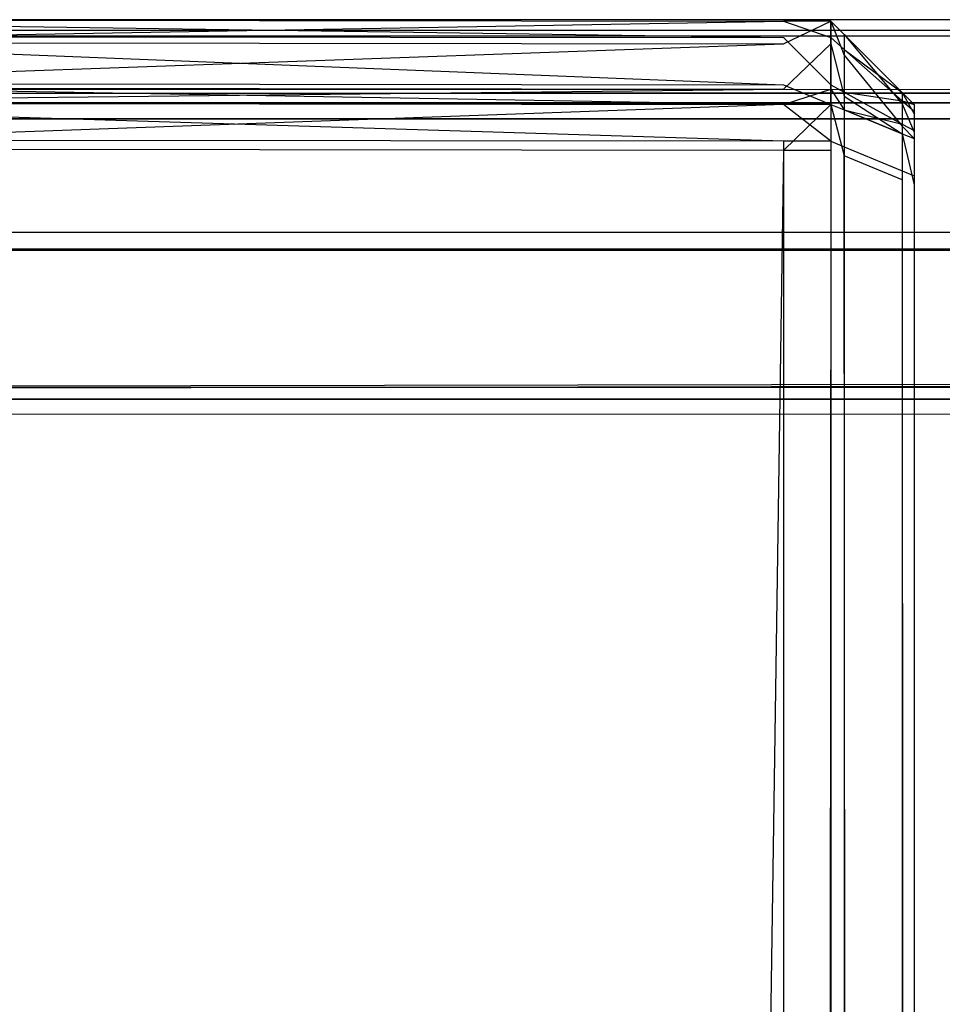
# Model space of a CAD drawing. Extents: x 0 to 1.6, y -0.5 to 0.
# Tile 42 of 182: x 0.00553 to 0.01107, y -0.00591 to 0. Entities that reach past the tile are written whole.
import ezdxf

# ---------------------------------------------------------------- set-up
doc = ezdxf.new("R2010")
doc.units = 0
for name, color, linetype in [('L32_KORPUS3_4', 7, 'CONTINUOUS'), ('L34_KORPUS3_2', 7, 'CONTINUOUS'), ('L45_ABDECKPL_0___REPLACEMTFOREM', 7, 'CONTINUOUS')]:
    doc.layers.add(name, color=color, linetype=linetype)

msp = doc.modelspace()

# ---------------------------------------------------------------- linework, layer by layer
at = {"layer": 'L32_KORPUS3_4', "color": 8, "invisible_edges": 14}
for points in [[(0.002746, -0.000001, 0.007638), (0.010115, -0.000009, 0.007638), (0.002746, -0.000001, 0.007387), (0.002746, -0.000001, 0.007638)], [(0.010115, -0.000009, 0.007638), (0.010115, -0.000009, 0.007387), (0.002746, -0.000001, 0.007387), (0.010115, -0.000009, 0.007638)], [(0.002746, -0.000001, 0.589619), (0.010115, -0.000009, 0.589619), (0.002746, -0.000001, 0.007638), (0.002746, -0.000001, 0.589619)], [(0.010115, -0.000009, 0.589619), (0.010115, -0.000009, 0.007638), (0.002746, -0.000001, 0.007638), (0.010115, -0.000009, 0.589619)], [(0.002746, -0.000001, 0.58989), (0.010115, -0.000009, 0.58989), (0.002746, -0.000001, 0.589619), (0.002746, -0.000001, 0.58989)], [(0.010115, -0.000009, 0.58989), (0.010115, -0.000009, 0.589619), (0.002746, -0.000001, 0.589619), (0.010115, -0.000009, 0.58989)], [(0.002746, -0.000137, 0.590027), (0.010115, -0.000009, 0.58989), (0.002746, -0.000001, 0.58989), (0.002746, -0.000137, 0.590027)], [(0.002746, -0.000001, 0.007387), (0.010115, -0.000108, 0.007288), (0.002746, -0.0001, 0.007288), (0.002746, -0.000001, 0.007387)], [(0.002746, -0.000001, 0.007387), (0.010115, -0.000009, 0.007387), (0.010115, -0.000108, 0.007288), (0.002746, -0.000001, 0.007387)], [(0.002746, -0.000137, 0.590027), (0.010115, -0.000146, 0.590027), (0.010115, -0.000009, 0.58989), (0.002746, -0.000137, 0.590027)], [(0.010399, -0.000146, 0.590027), (0.010399, -0.000009, 0.58989), (0.010115, -0.000146, 0.590027), (0.010399, -0.000146, 0.590027)], [(0.010115, -0.000146, 0.590027), (0.010399, -0.000009, 0.58989), (0.010115, -0.000009, 0.58989), (0.010115, -0.000146, 0.590027)], [(0.010399, -0.000009, 0.58989), (0.010115, -0.000009, 0.589619), (0.010115, -0.000009, 0.58989), (0.010399, -0.000009, 0.58989)], [(0.010399, -0.000009, 0.58989), (0.010399, -0.000009, 0.589619), (0.010115, -0.000009, 0.589619), (0.010399, -0.000009, 0.58989)], [(0.010399, -0.000009, 0.589619), (0.010115, -0.000009, 0.007638), (0.010115, -0.000009, 0.589619), (0.010399, -0.000009, 0.589619)], [(0.010399, -0.000009, 0.589619), (0.010399, -0.000009, 0.007638), (0.010115, -0.000009, 0.007638), (0.010399, -0.000009, 0.589619)], [(0.010399, -0.000009, 0.007638), (0.010115, -0.000009, 0.007387), (0.010115, -0.000009, 0.007638), (0.010399, -0.000009, 0.007638)], [(0.010399, -0.000009, 0.007638), (0.010399, -0.000009, 0.007387), (0.010115, -0.000009, 0.007387), (0.010399, -0.000009, 0.007638)], [(0.010115, -0.000009, 0.007387), (0.010399, -0.000108, 0.007288), (0.010115, -0.000108, 0.007288), (0.010115, -0.000009, 0.007387)], [(0.010399, -0.000009, 0.007387), (0.010399, -0.000108, 0.007288), (0.010115, -0.000009, 0.007387), (0.010399, -0.000009, 0.007387)], [(0.010399, -0.000009, 0.58989), (0.010479, -0.000213, 0.589981), (0.010479, -0.000089, 0.589857), (0.010399, -0.000009, 0.58989)], [(0.010399, -0.000009, 0.58989), (0.010399, -0.000146, 0.590027), (0.010479, -0.000213, 0.589981), (0.010399, -0.000009, 0.58989)], [(0.010479, -0.000089, 0.007671), (0.010479, -0.000089, 0.007421), (0.010399, -0.000009, 0.007387), (0.010479, -0.000089, 0.007671)], [(0.010479, -0.000089, 0.007671), (0.010399, -0.000009, 0.007387), (0.010399, -0.000009, 0.007638), (0.010479, -0.000089, 0.007671)], [(0.010479, -0.000089, 0.589857), (0.010479, -0.000089, 0.589586), (0.010399, -0.000009, 0.589619), (0.010479, -0.000089, 0.589857)], [(0.010399, -0.000009, 0.58989), (0.010479, -0.000089, 0.589857), (0.010399, -0.000009, 0.589619), (0.010399, -0.000009, 0.58989)], [(0.010479, -0.000089, 0.589586), (0.010479, -0.000089, 0.007671), (0.010399, -0.000009, 0.007638), (0.010479, -0.000089, 0.589586)], [(0.010399, -0.000009, 0.589619), (0.010479, -0.000089, 0.589586), (0.010399, -0.000009, 0.007638), (0.010399, -0.000009, 0.589619)], [(0.010399, -0.000009, 0.007387), (0.010479, -0.000089, 0.007421), (0.010399, -0.000108, 0.007288), (0.010399, -0.000009, 0.007387)], [(0.002746, -0.0001, 0.007288), (0.010115, -0.000391, 0.007005), (0.002746, -0.000383, 0.007005), (0.002746, -0.0001, 0.007288)], [(0.002746, -0.0001, 0.007288), (0.010115, -0.000108, 0.007288), (0.010115, -0.000391, 0.007005), (0.002746, -0.0001, 0.007288)], [(0.010115, -0.000108, 0.007288), (0.010399, -0.000391, 0.007005), (0.010115, -0.000391, 0.007005), (0.010115, -0.000108, 0.007288)], [(0.010399, -0.000108, 0.007288), (0.010399, -0.000391, 0.007005), (0.010115, -0.000108, 0.007288), (0.010399, -0.000108, 0.007288)], [(0.010479, -0.000089, 0.007421), (0.010479, -0.000179, 0.007331), (0.010399, -0.000108, 0.007288), (0.010479, -0.000089, 0.007421)], [(0.010399, -0.000108, 0.007288), (0.010479, -0.000179, 0.007331), (0.010399, -0.000391, 0.007005), (0.010399, -0.000108, 0.007288)], [(0.010828, -0.000437, 0.589441), (0.010828, -0.000437, 0.007815), (0.010479, -0.000089, 0.007671), (0.010828, -0.000437, 0.589441)], [(0.010479, -0.000089, 0.589586), (0.010828, -0.000437, 0.589441), (0.010479, -0.000089, 0.007671), (0.010479, -0.000089, 0.589586)], [(0.010828, -0.000437, 0.589712), (0.010828, -0.000437, 0.589441), (0.010479, -0.000089, 0.589586), (0.010828, -0.000437, 0.589712)], [(0.010479, -0.000089, 0.589857), (0.010828, -0.000437, 0.589712), (0.010479, -0.000089, 0.589586), (0.010479, -0.000089, 0.589857)], [(0.010828, -0.000437, 0.007815), (0.010828, -0.000437, 0.007565), (0.010479, -0.000089, 0.007421), (0.010828, -0.000437, 0.007815)], [(0.010828, -0.000437, 0.007815), (0.010479, -0.000089, 0.007421), (0.010479, -0.000089, 0.007671), (0.010828, -0.000437, 0.007815)], [(0.010479, -0.000089, 0.589857), (0.010828, -0.000505, 0.589781), (0.010828, -0.000437, 0.589712), (0.010479, -0.000089, 0.589857)], [(0.010479, -0.000089, 0.589857), (0.010479, -0.000213, 0.589981), (0.010828, -0.000505, 0.589781), (0.010479, -0.000089, 0.589857)], [(0.010479, -0.000089, 0.007421), (0.010828, -0.000437, 0.007565), (0.010479, -0.000179, 0.007331), (0.010479, -0.000089, 0.007421)], [(0.002746, -0.000408, 0.590298), (0.010115, -0.000146, 0.590027), (0.002746, -0.000137, 0.590027), (0.002746, -0.000408, 0.590298)], [(0.002746, -0.000408, 0.590298), (0.010115, -0.000417, 0.590298), (0.010115, -0.000146, 0.590027), (0.002746, -0.000408, 0.590298)], [(0.010399, -0.000417, 0.590298), (0.010399, -0.000146, 0.590027), (0.010115, -0.000417, 0.590298), (0.010399, -0.000417, 0.590298)], [(0.010115, -0.000417, 0.590298), (0.010399, -0.000146, 0.590027), (0.010115, -0.000146, 0.590027), (0.010115, -0.000417, 0.590298)], [(0.010399, -0.000146, 0.590027), (0.010479, -0.000459, 0.590227), (0.010479, -0.000213, 0.589981), (0.010399, -0.000146, 0.590027)], [(0.010399, -0.000146, 0.590027), (0.010399, -0.000417, 0.590298), (0.010479, -0.000459, 0.590227), (0.010399, -0.000146, 0.590027)], [(0.010479, -0.000179, 0.007331), (0.010479, -0.000435, 0.007074), (0.010399, -0.000391, 0.007005), (0.010479, -0.000179, 0.007331)], [(0.010479, -0.000179, 0.007331), (0.010828, -0.000437, 0.007565), (0.010828, -0.000487, 0.007516), (0.010479, -0.000179, 0.007331)], [(0.010479, -0.000179, 0.007331), (0.010828, -0.000487, 0.007516), (0.010479, -0.000435, 0.007074), (0.010479, -0.000179, 0.007331)], [(0.010479, -0.000213, 0.589981), (0.010828, -0.00064, 0.589916), (0.010828, -0.000505, 0.589781), (0.010479, -0.000213, 0.589981)], [(0.010479, -0.000213, 0.589981), (0.010479, -0.000459, 0.590227), (0.010828, -0.00064, 0.589916), (0.010479, -0.000213, 0.589981)], [(0.002746, -0.000383, 0.007005), (0.010115, -0.000509, 0.006887), (0.002746, -0.0005, 0.006887), (0.002746, -0.000383, 0.007005)], [(0.002746, -0.000383, 0.007005), (0.010115, -0.000391, 0.007005), (0.010115, -0.000509, 0.006887), (0.002746, -0.000383, 0.007005)], [(0.002746, -0.0005, 0.59039), (0.010115, -0.000417, 0.590298), (0.002746, -0.000408, 0.590298), (0.002746, -0.0005, 0.59039)], [(0.010115, -0.000391, 0.007005), (0.010399, -0.000509, 0.006887), (0.010115, -0.000509, 0.006887), (0.010115, -0.000391, 0.007005)], [(0.010399, -0.000391, 0.007005), (0.010399, -0.000509, 0.006887), (0.010115, -0.000391, 0.007005), (0.010399, -0.000391, 0.007005)], [(0.010399, -0.000391, 0.007005), (0.010479, -0.000435, 0.007074), (0.010399, -0.000509, 0.006887), (0.010399, -0.000391, 0.007005)], [(0.002746, -0.0005, 0.59039), (0.010115, -0.000509, 0.59039), (0.010115, -0.000417, 0.590298), (0.002746, -0.0005, 0.59039)], [(0.010399, -0.000509, 0.59039), (0.010399, -0.000417, 0.590298), (0.010115, -0.000509, 0.59039), (0.010399, -0.000509, 0.59039)], [(0.010115, -0.000509, 0.59039), (0.010399, -0.000417, 0.590298), (0.010115, -0.000417, 0.590298), (0.010115, -0.000509, 0.59039)], [(0.010399, -0.000417, 0.590298), (0.010479, -0.000542, 0.59031), (0.010479, -0.000459, 0.590227), (0.010399, -0.000417, 0.590298)], [(0.010399, -0.000417, 0.590298), (0.010399, -0.000509, 0.59039), (0.010479, -0.000542, 0.59031), (0.010399, -0.000417, 0.590298)], [(0.010479, -0.000435, 0.007074), (0.010479, -0.000542, 0.006967), (0.010399, -0.000509, 0.006887), (0.010479, -0.000435, 0.007074)], [(0.010479, -0.000435, 0.007074), (0.010828, -0.000628, 0.007375), (0.010479, -0.000542, 0.006967), (0.010479, -0.000435, 0.007074)], [(0.010479, -0.000435, 0.007074), (0.010828, -0.000487, 0.007516), (0.010828, -0.000628, 0.007375), (0.010479, -0.000435, 0.007074)], [(0.010479, -0.000459, 0.590227), (0.010828, -0.000686, 0.589961), (0.010828, -0.00064, 0.589916), (0.010479, -0.000459, 0.590227)], [(0.010479, -0.000459, 0.590227), (0.010479, -0.000542, 0.59031), (0.010828, -0.000686, 0.589961), (0.010479, -0.000459, 0.590227)], [(0.010828, -0.000437, 0.589712), (0.010899, -0.000565, 0.58974), (0.010899, -0.000509, 0.589683), (0.010828, -0.000437, 0.589712)], [(0.010828, -0.000437, 0.589712), (0.010828, -0.000505, 0.589781), (0.010899, -0.000565, 0.58974), (0.010828, -0.000437, 0.589712)], [(0.010828, -0.000437, 0.007565), (0.010899, -0.000509, 0.007845), (0.010899, -0.000509, 0.007595), (0.010828, -0.000437, 0.007565)], [(0.010828, -0.000437, 0.007565), (0.010828, -0.000437, 0.007815), (0.010899, -0.000509, 0.007845), (0.010828, -0.000437, 0.007565)], [(0.010828, -0.000437, 0.589441), (0.010899, -0.000509, 0.589683), (0.010899, -0.000509, 0.589412), (0.010828, -0.000437, 0.589441)], [(0.010828, -0.000437, 0.589441), (0.010828, -0.000437, 0.589712), (0.010899, -0.000509, 0.589683), (0.010828, -0.000437, 0.589441)], [(0.010828, -0.000437, 0.007815), (0.010899, -0.000509, 0.589412), (0.010899, -0.000509, 0.007845), (0.010828, -0.000437, 0.007815)], [(0.010828, -0.000437, 0.007815), (0.010828, -0.000437, 0.589441), (0.010899, -0.000509, 0.589412), (0.010828, -0.000437, 0.007815)], [(0.010828, -0.000437, 0.007565), (0.010899, -0.000509, 0.007595), (0.010828, -0.000487, 0.007516), (0.010828, -0.000437, 0.007565)], [(0.010115, -0.000731, 0.006887), (0.002746, -0.0005, 0.006887), (0.010115, -0.000509, 0.006887), (0.010115, -0.000731, 0.006887)], [(0.010115, -0.000731, 0.006887), (0.002746, -0.000723, 0.006887), (0.002746, -0.0005, 0.006887), (0.010115, -0.000731, 0.006887)], [(0.010115, -0.000509, 0.59039), (0.002746, -0.0005, 0.59039), (0.002746, -0.000777, 0.59039), (0.010115, -0.000509, 0.59039)], [(0.010115, -0.000509, 0.59039), (0.002746, -0.000777, 0.59039), (0.010115, -0.000786, 0.59039), (0.010115, -0.000509, 0.59039)], [(0.010399, -0.000731, 0.006887), (0.010115, -0.000509, 0.006887), (0.010399, -0.000509, 0.006887), (0.010399, -0.000731, 0.006887)], [(0.010399, -0.000731, 0.006887), (0.010115, -0.000731, 0.006887), (0.010115, -0.000509, 0.006887), (0.010399, -0.000731, 0.006887)], [(0.010399, -0.000509, 0.59039), (0.010115, -0.000509, 0.59039), (0.010115, -0.000786, 0.59039), (0.010399, -0.000509, 0.59039)], [(0.010399, -0.000509, 0.59039), (0.010115, -0.000786, 0.59039), (0.010399, -0.000786, 0.59039), (0.010399, -0.000509, 0.59039)], [(0.010399, -0.000509, 0.59039), (0.010479, -0.000819, 0.59031), (0.010479, -0.000542, 0.59031), (0.010399, -0.000509, 0.59039)], [(0.010399, -0.000509, 0.59039), (0.010399, -0.000786, 0.59039), (0.010479, -0.000819, 0.59031), (0.010399, -0.000509, 0.59039)], [(0.010399, -0.000509, 0.006887), (0.010479, -0.000542, 0.006967), (0.010399, -0.000731, 0.006887), (0.010399, -0.000509, 0.006887)], [(0.010828, -0.000487, 0.007516), (0.010899, -0.000509, 0.007595), (0.010899, -0.00055, 0.007553), (0.010828, -0.000487, 0.007516)], [(0.010828, -0.000487, 0.007516), (0.010899, -0.00055, 0.007553), (0.010828, -0.000628, 0.007375), (0.010828, -0.000487, 0.007516)], [(0.010828, -0.000505, 0.589781), (0.010899, -0.000677, 0.589852), (0.010899, -0.000565, 0.58974), (0.010828, -0.000505, 0.589781)], [(0.010828, -0.000505, 0.589781), (0.010828, -0.00064, 0.589916), (0.010899, -0.000677, 0.589852), (0.010828, -0.000505, 0.589781)], [(0.010899, -0.000509, 0.589412), (0.010899, -0.000727, 0.589592), (0.010899, -0.000727, 0.589412), (0.010899, -0.000509, 0.589412)], [(0.010899, -0.000509, 0.589412), (0.010899, -0.000509, 0.589683), (0.010899, -0.000727, 0.589592), (0.010899, -0.000509, 0.589412)], [(0.010899, -0.000509, 0.589683), (0.010899, -0.000749, 0.589614), (0.010899, -0.000727, 0.589592), (0.010899, -0.000509, 0.589683)], [(0.010899, -0.000509, 0.589683), (0.010899, -0.000565, 0.58974), (0.010899, -0.000749, 0.589614), (0.010899, -0.000509, 0.589683)], [(0.010899, -0.000509, 0.007595), (0.010899, -0.000727, 0.007845), (0.010899, -0.000727, 0.007685), (0.010899, -0.000509, 0.007595)], [(0.010899, -0.000509, 0.007595), (0.010899, -0.000509, 0.007845), (0.010899, -0.000727, 0.007845), (0.010899, -0.000509, 0.007595)], [(0.010899, -0.000509, 0.007845), (0.010899, -0.000727, 0.589412), (0.010899, -0.000727, 0.007845), (0.010899, -0.000509, 0.007845)], [(0.010899, -0.000509, 0.007845), (0.010899, -0.000509, 0.589412), (0.010899, -0.000727, 0.589412), (0.010899, -0.000509, 0.007845)], [(0.010899, -0.000509, 0.007595), (0.010899, -0.000727, 0.007685), (0.010899, -0.00055, 0.007553), (0.010899, -0.000509, 0.007595)], [(0.010479, -0.000542, 0.006967), (0.010479, -0.000764, 0.006967), (0.010399, -0.000731, 0.006887), (0.010479, -0.000542, 0.006967)], [(0.010479, -0.000542, 0.006967), (0.010828, -0.000686, 0.007316), (0.010479, -0.000764, 0.006967), (0.010479, -0.000542, 0.006967)], [(0.010828, -0.000686, 0.589961), (0.010479, -0.000542, 0.59031), (0.010828, -0.000963, 0.589961), (0.010828, -0.000686, 0.589961)], [(0.010479, -0.000542, 0.59031), (0.010479, -0.000819, 0.59031), (0.010828, -0.000963, 0.589961), (0.010479, -0.000542, 0.59031)], [(0.010479, -0.000542, 0.006967), (0.010828, -0.000628, 0.007375), (0.010828, -0.000686, 0.007316), (0.010479, -0.000542, 0.006967)], [(0.010899, -0.00055, 0.007553), (0.010899, -0.000667, 0.007436), (0.010828, -0.000628, 0.007375), (0.010899, -0.00055, 0.007553)], [(0.010899, -0.00055, 0.007553), (0.010899, -0.000727, 0.007685), (0.010899, -0.000743, 0.00767), (0.010899, -0.00055, 0.007553)], [(0.010899, -0.00055, 0.007553), (0.010899, -0.000743, 0.00767), (0.010899, -0.000667, 0.007436), (0.010899, -0.00055, 0.007553)], [(0.010899, -0.000565, 0.58974), (0.010899, -0.000791, 0.589657), (0.010899, -0.000749, 0.589614), (0.010899, -0.000565, 0.58974)], [(0.010899, -0.000565, 0.58974), (0.010899, -0.000677, 0.589852), (0.010899, -0.000791, 0.589657), (0.010899, -0.000565, 0.58974)], [(0.010828, -0.000628, 0.007375), (0.010899, -0.000667, 0.007436), (0.010828, -0.000686, 0.007316), (0.010828, -0.000628, 0.007375)], [(0.010828, -0.00064, 0.589916), (0.010899, -0.000715, 0.58989), (0.010899, -0.000677, 0.589852), (0.010828, -0.00064, 0.589916)], [(0.010828, -0.00064, 0.589916), (0.010828, -0.000686, 0.589961), (0.010899, -0.000715, 0.58989), (0.010828, -0.00064, 0.589916)], [(0.010828, -0.000686, 0.007316), (0.010828, -0.000908, 0.007316), (0.010479, -0.000764, 0.006967), (0.010828, -0.000686, 0.007316)], [(0.010899, -0.000667, 0.007436), (0.010899, -0.000715, 0.007387), (0.010828, -0.000686, 0.007316), (0.010899, -0.000667, 0.007436)], [(0.010828, -0.000686, 0.589961), (0.010899, -0.000992, 0.58989), (0.010899, -0.000715, 0.58989), (0.010828, -0.000686, 0.589961)], [(0.010828, -0.000686, 0.589961), (0.010828, -0.000963, 0.589961), (0.010899, -0.000992, 0.58989), (0.010828, -0.000686, 0.589961)], [(0.010828, -0.000686, 0.007316), (0.010899, -0.000715, 0.007387), (0.010828, -0.000908, 0.007316), (0.010828, -0.000686, 0.007316)], [(0.010899, -0.000667, 0.007436), (0.010899, -0.000787, 0.007625), (0.010899, -0.000715, 0.007387), (0.010899, -0.000667, 0.007436)], [(0.010899, -0.000667, 0.007436), (0.010899, -0.000743, 0.00767), (0.010899, -0.000787, 0.007625), (0.010899, -0.000667, 0.007436)], [(0.010899, -0.000677, 0.589852), (0.010899, -0.000806, 0.589671), (0.010899, -0.000791, 0.589657), (0.010899, -0.000677, 0.589852)], [(0.010899, -0.000677, 0.589852), (0.010899, -0.000715, 0.58989), (0.010899, -0.000806, 0.589671), (0.010899, -0.000677, 0.589852)], [(0.010115, -0.000731, 0.006887), (0.010115, -0.497362, 0.006887), (0.002746, -0.000723, 0.006887), (0.010115, -0.000731, 0.006887)], [(0.010115, -0.497362, 0.006887), (0.002746, -0.497362, 0.006887), (0.002746, -0.000723, 0.006887), (0.010115, -0.497362, 0.006887)], [(0.010399, -0.000731, 0.006887), (0.010399, -0.497362, 0.006887), (0.010115, -0.000731, 0.006887), (0.010399, -0.000731, 0.006887)], [(0.010399, -0.497362, 0.006887), (0.010115, -0.497362, 0.006887), (0.010115, -0.000731, 0.006887), (0.010399, -0.497362, 0.006887)], [(0.010399, -0.000731, 0.006887), (0.010479, -0.000764, 0.006967), (0.010399, -0.497362, 0.006887), (0.010399, -0.000731, 0.006887)], [(0.010479, -0.000764, 0.006967), (0.010479, -0.497329, 0.006967), (0.010399, -0.497362, 0.006887), (0.010479, -0.000764, 0.006967)], [(0.010479, -0.000764, 0.006967), (0.010828, -0.000908, 0.007316), (0.010479, -0.497329, 0.006967), (0.010479, -0.000764, 0.006967)], [(0.010899, -0.000715, 0.007387), (0.010899, -0.000938, 0.007387), (0.010828, -0.000908, 0.007316), (0.010899, -0.000715, 0.007387)], [(0.010899, -0.000715, 0.007387), (0.010899, -0.000787, 0.007625), (0.010899, -0.000806, 0.007606), (0.010899, -0.000715, 0.007387)], [(0.010899, -0.000715, 0.58989), (0.010899, -0.000992, 0.589671), (0.010899, -0.000806, 0.589671), (0.010899, -0.000715, 0.58989)], [(0.010899, -0.000715, 0.58989), (0.010899, -0.000992, 0.58989), (0.010899, -0.000992, 0.589671), (0.010899, -0.000715, 0.58989)], [(0.010899, -0.000715, 0.007387), (0.010899, -0.000806, 0.007606), (0.010899, -0.000938, 0.007387), (0.010899, -0.000715, 0.007387)], [(0.010899, -0.000727, 0.007685), (0.010899, -0.000727, 0.007845), (0.010899, -0.000743, 0.00767), (0.010899, -0.000727, 0.007685)], [(0.010899, -0.000727, 0.589412), (0.010899, -0.000727, 0.589592), (0.010899, -0.000749, 0.589614), (0.010899, -0.000727, 0.589412)], [(0.010899, -0.000727, 0.007845), (0.010899, -0.000787, 0.007625), (0.010899, -0.000743, 0.00767), (0.010899, -0.000727, 0.007845)], [(0.010899, -0.000727, 0.007845), (0.010899, -0.000727, 0.589412), (0.010899, -0.000749, 0.589614), (0.010899, -0.000727, 0.007845)], [(0.010899, -0.000727, 0.007845), (0.010899, -0.000749, 0.589614), (0.010899, -0.000787, 0.007625), (0.010899, -0.000727, 0.007845)], [(0.010899, -0.000749, 0.589614), (0.010899, -0.000791, 0.589657), (0.010899, -0.000992, 0.589671), (0.010899, -0.000749, 0.589614)], [(0.010899, -0.000749, 0.589614), (0.010899, -0.000992, 0.589671), (0.010899, -0.497227, 0.589648), (0.010899, -0.000749, 0.589614)], [(0.010899, -0.000749, 0.589614), (0.010899, -0.497227, 0.589648), (0.010899, -0.000787, 0.007625), (0.010899, -0.000749, 0.589614)], [(0.010115, -0.000786, 0.59039), (0.002746, -0.000777, 0.59039), (0.002746, -0.497314, 0.59039), (0.010115, -0.000786, 0.59039)], [(0.010115, -0.000786, 0.59039), (0.002746, -0.497314, 0.59039), (0.010115, -0.497314, 0.59039), (0.010115, -0.000786, 0.59039)], [(0.010399, -0.000786, 0.59039), (0.010115, -0.000786, 0.59039), (0.010115, -0.497314, 0.59039), (0.010399, -0.000786, 0.59039)], [(0.010399, -0.000786, 0.59039), (0.010115, -0.497314, 0.59039), (0.010399, -0.497314, 0.59039), (0.010399, -0.000786, 0.59039)], [(0.010399, -0.000786, 0.59039), (0.010479, -0.497281, 0.59031), (0.010479, -0.000819, 0.59031), (0.010399, -0.000786, 0.59039)], [(0.010399, -0.000786, 0.59039), (0.010399, -0.497314, 0.59039), (0.010479, -0.497281, 0.59031), (0.010399, -0.000786, 0.59039)], [(0.010828, -0.000963, 0.589961), (0.010479, -0.000819, 0.59031), (0.010828, -0.497137, 0.589961), (0.010828, -0.000963, 0.589961)], [(0.010828, -0.497137, 0.589961), (0.010479, -0.000819, 0.59031), (0.010479, -0.497281, 0.59031), (0.010828, -0.497137, 0.589961)], [(0.010899, -0.000787, 0.007625), (0.010899, -0.000938, 0.007606), (0.010899, -0.000806, 0.007606), (0.010899, -0.000787, 0.007625)], [(0.010899, -0.000787, 0.007625), (0.010899, -0.497155, 0.007606), (0.010899, -0.000938, 0.007606), (0.010899, -0.000787, 0.007625)], [(0.010899, -0.000787, 0.007625), (0.010899, -0.497267, 0.007669), (0.010899, -0.497155, 0.007606), (0.010899, -0.000787, 0.007625)], [(0.010899, -0.000787, 0.007625), (0.010899, -0.497227, 0.589648), (0.010899, -0.497267, 0.007669), (0.010899, -0.000787, 0.007625)], [(0.010899, -0.000791, 0.589657), (0.010899, -0.000806, 0.589671), (0.010899, -0.000992, 0.589671), (0.010899, -0.000791, 0.589657)], [(0.010899, -0.000806, 0.007606), (0.010899, -0.000938, 0.007606), (0.010899, -0.000938, 0.007387), (0.010899, -0.000806, 0.007606)], [(0.010828, -0.000908, 0.007316), (0.010828, -0.497184, 0.007316), (0.010479, -0.497329, 0.006967), (0.010828, -0.000908, 0.007316)], [(0.010828, -0.000908, 0.007316), (0.010899, -0.000938, 0.007387), (0.010828, -0.497184, 0.007316), (0.010828, -0.000908, 0.007316)], [(0.010899, -0.000938, 0.007387), (0.010899, -0.497155, 0.007387), (0.010828, -0.497184, 0.007316), (0.010899, -0.000938, 0.007387)], [(0.010899, -0.000938, 0.007606), (0.010899, -0.497155, 0.007606), (0.010899, -0.497155, 0.007387), (0.010899, -0.000938, 0.007606)], [(0.010899, -0.000938, 0.007387), (0.010899, -0.000938, 0.007606), (0.010899, -0.497155, 0.007387), (0.010899, -0.000938, 0.007387)], [(0.010828, -0.000963, 0.589961), (0.010899, -0.497107, 0.58989), (0.010899, -0.000992, 0.58989), (0.010828, -0.000963, 0.589961)], [(0.010828, -0.000963, 0.589961), (0.010828, -0.497137, 0.589961), (0.010899, -0.497107, 0.58989), (0.010828, -0.000963, 0.589961)], [(0.010899, -0.000992, 0.589671), (0.010899, -0.497107, 0.589671), (0.010899, -0.497227, 0.589648), (0.010899, -0.000992, 0.589671)], [(0.010899, -0.000992, 0.589671), (0.010899, -0.000992, 0.58989), (0.010899, -0.497107, 0.589671), (0.010899, -0.000992, 0.589671)], [(0.010899, -0.000992, 0.58989), (0.010899, -0.497107, 0.58989), (0.010899, -0.497107, 0.589671), (0.010899, -0.000992, 0.58989)]]:
    msp.add_3dface(points, dxfattribs=at)
at = {"layer": 'L34_KORPUS3_2', "color": 8}
for points, invisible_edges in [([(0.002746, -0.0001, 0.007289), (0.9, -0.000001, 0.00719), (0.002705, -0.000001, 0.00719), (0.002746, -0.0001, 0.007289)], 13), ([(0.002705, -0.000001, 0.007018), (0.9, -0.000001, 0.000565), (0.002705, -0.000001, 0.000565), (0.002705, -0.000001, 0.007018)], 13), ([(0.9, -0.000001, 0.000565), (0.002705, -0.000001, 0.007018), (0.9, -0.000001, 0.007018), (0.9, -0.000001, 0.000565)], 14), ([(0.002705, -0.000001, 0.00719), (0.9, -0.000001, 0.007018), (0.002705, -0.000001, 0.007018), (0.002705, -0.000001, 0.00719)], 13), ([(0.9, -0.000001, 0.007018), (0.002705, -0.000001, 0.00719), (0.9, -0.000001, 0.00719), (0.9, -0.000001, 0.007018)], 14), ([(0.9, -0.000001, 0.0005), (0.002732, -0.000065, 0.000436), (0.002705, -0.000001, 0.0005), (0.9, -0.000001, 0.0005)], 13), ([(0.002705, -0.000001, 0.000565), (0.9, -0.000001, 0.0005), (0.002705, -0.000001, 0.0005), (0.002705, -0.000001, 0.000565)], 13), ([(0.9, -0.000001, 0.0005), (0.002705, -0.000001, 0.000565), (0.9, -0.000001, 0.000565), (0.9, -0.000001, 0.0005)], 14), ([(0.002732, -0.000065, 0.000436), (0.9, -0.000001, 0.0005), (0.9, -0.000065, 0.000436), (0.002732, -0.000065, 0.000436)], 14), ([(0.9, -0.000001, 0.00719), (0.002746, -0.0001, 0.007289), (0.9, -0.0001, 0.007289), (0.9, -0.000001, 0.00719)], 14), ([(0.9, -0.000065, 0.000436), (0.002879, -0.000421, 0.000079), (0.002732, -0.000065, 0.000436), (0.9, -0.000065, 0.000436)], 13), ([(0.002889, -0.000444, 0.007633), (0.9, -0.0001, 0.007289), (0.002746, -0.0001, 0.007289), (0.002889, -0.000444, 0.007633)], 13), ([(0.002879, -0.000421, 0.000079), (0.9, -0.000065, 0.000436), (0.9, -0.000421, 0.00008), (0.002879, -0.000421, 0.000079)], 14), ([(0.9, -0.0001, 0.007289), (0.002889, -0.000444, 0.007633), (0.9, -0.000444, 0.007633), (0.9, -0.0001, 0.007289)], 14), ([(0.9, -0.000421, 0.00008), (0.002912, -0.000501), (0.002879, -0.000421, 0.000079), (0.9, -0.000421, 0.00008)], 13), ([(0.002912, -0.000501, 0.00769), (0.9, -0.000444, 0.007633), (0.002889, -0.000444, 0.007633), (0.002912, -0.000501, 0.00769)], 13), ([(0.002912, -0.000501), (0.9, -0.000421, 0.00008), (0.9, -0.000501), (0.002912, -0.000501)], 14), ([(0.9, -0.000444, 0.007633), (0.002912, -0.000501, 0.00769), (0.9, -0.000501, 0.00769), (0.9, -0.000444, 0.007633)], 14), ([(0.9, -0.000501), (0.002912, -0.000595), (0.002912, -0.000501), (0.9, -0.000501)], 13), ([(0.002912, -0.000595), (0.9, -0.000501), (0.9, -0.000595), (0.002912, -0.000595)], 14), ([(0.002912, -0.000597, 0.00769), (0.9, -0.000501, 0.00769), (0.002912, -0.000501, 0.00769), (0.002912, -0.000597, 0.00769)], 13), ([(0.9, -0.000501, 0.00769), (0.002912, -0.000597, 0.00769), (0.9, -0.000597, 0.00769), (0.9, -0.000501, 0.00769)], 14), ([(0.002909, -0.497407), (0.002912, -0.000595), (0.9, -0.497407), (0.002909, -0.497407)], 15), ([(0.002912, -0.000597, 0.00769), (0.002909, -0.497405, 0.00769), (0.9, -0.497405, 0.00769), (0.002912, -0.000597, 0.00769)], 15), ([(0.9, -0.497407), (0.002912, -0.000595), (0.9, -0.000595), (0.9, -0.497407)], 9), ([(0.002912, -0.000597, 0.00769), (0.9, -0.497405, 0.00769), (0.9, -0.000597, 0.00769), (0.002912, -0.000597, 0.00769)], 15)]:
    msp.add_3dface(points, dxfattribs=dict(at, invisible_edges=invisible_edges))
at = {"layer": 'L45_ABDECKPL_0___REPLACEMTFOREM', "color": 39}
for points, invisible_edges in [([(0.001202, -0.001278, 0.601706), (0.471779, -0.001278, 0.601568), (0.001202, -0.001278, 0.601568), (0.001202, -0.001278, 0.601706)], 13), ([(0.471779, -0.001278, 0.601568), (0.001202, -0.001278, 0.601706), (0.471779, -0.001278, 0.601706), (0.471779, -0.001278, 0.601568)], 14), ([(0.471779, -0.001278, 0.591715), (0.001247, -0.001387, 0.591607), (0.001202, -0.001278, 0.591715), (0.471779, -0.001278, 0.591715)], 13), ([(0.001244, -0.00138, 0.601807), (0.471779, -0.001278, 0.601706), (0.001202, -0.001278, 0.601706), (0.001244, -0.00138, 0.601807)], 13), ([(0.001202, -0.001278, 0.591894), (0.471779, -0.001278, 0.591715), (0.001202, -0.001278, 0.591715), (0.001202, -0.001278, 0.591894)], 13), ([(0.471779, -0.001278, 0.591715), (0.001202, -0.001278, 0.591894), (0.471779, -0.001278, 0.591894), (0.471779, -0.001278, 0.591715)], 14), ([(0.001202, -0.001278, 0.601568), (0.471779, -0.001278, 0.591894), (0.001202, -0.001278, 0.591894), (0.001202, -0.001278, 0.601568)], 13), ([(0.471779, -0.001278, 0.591894), (0.001202, -0.001278, 0.601568), (0.471779, -0.001278, 0.601568), (0.471779, -0.001278, 0.591894)], 14), ([(0.471779, -0.001278, 0.601706), (0.001244, -0.00138, 0.601807), (0.471779, -0.00138, 0.601807), (0.471779, -0.001278, 0.601706)], 14), ([(0.001247, -0.001387, 0.591607), (0.471779, -0.001278, 0.591715), (0.471779, -0.001387, 0.591607), (0.001247, -0.001387, 0.591607)], 14), ([(0.001587, -0.002208, 0.602635), (0.471779, -0.00138, 0.601807), (0.001244, -0.00138, 0.601807), (0.001587, -0.002208, 0.602635)], 13), ([(0.471779, -0.001387, 0.591607), (0.001591, -0.002218, 0.590776), (0.001247, -0.001387, 0.591607), (0.471779, -0.001387, 0.591607)], 13), ([(0.471779, -0.00138, 0.601807), (0.001587, -0.002208, 0.602635), (0.471779, -0.002208, 0.602635), (0.471779, -0.00138, 0.601807)], 14), ([(0.001591, -0.002218, 0.590776), (0.471779, -0.001387, 0.591607), (0.471779, -0.002218, 0.590776), (0.001591, -0.002218, 0.590776)], 14), ([(0.001616, -0.002278, 0.602705), (0.471779, -0.002208, 0.602635), (0.001587, -0.002208, 0.602635), (0.001616, -0.002278, 0.602705)], 13), ([(0.471779, -0.002218, 0.590776), (0.001616, -0.002278, 0.590716), (0.001591, -0.002218, 0.590776), (0.471779, -0.002218, 0.590776)], 13), ([(0.471779, -0.002208, 0.602635), (0.001616, -0.002278, 0.602705), (0.471779, -0.002278, 0.602705), (0.471779, -0.002208, 0.602635)], 14), ([(0.001616, -0.002278, 0.590716), (0.471779, -0.002218, 0.590776), (0.471779, -0.002278, 0.590716), (0.001616, -0.002278, 0.590716)], 14), ([(0.475865, -0.002372, 0.602705), (0.001616, -0.002278, 0.602705), (0.001616, -0.002372, 0.602705), (0.475865, -0.002372, 0.602705)], 13), ([(0.001616, -0.002278, 0.602705), (0.475865, -0.002372, 0.602705), (0.471779, -0.002278, 0.602705), (0.001616, -0.002278, 0.602705)], 14), ([(0.471779, -0.002278, 0.590716), (0.001616, -0.002369, 0.590716), (0.001616, -0.002278, 0.590716), (0.471779, -0.002278, 0.590716)], 13), ([(0.001616, -0.002369, 0.590716), (0.471779, -0.002278, 0.590716), (0.471779, -0.002369, 0.590716), (0.001616, -0.002369, 0.590716)], 14), ([(0.001665, -0.501188, 0.590716), (0.001616, -0.002369, 0.590716), (0.471779, -0.002369, 0.590716), (0.001665, -0.501188, 0.590716)], 15), ([(0.001616, -0.002372, 0.602705), (0.001665, -0.501185, 0.602705), (0.475865, -0.002372, 0.602705), (0.001616, -0.002372, 0.602705)], 15), ([(0.001665, -0.501188, 0.590716), (0.471779, -0.002369, 0.590716), (0.471779, -0.501188, 0.590716), (0.001665, -0.501188, 0.590716)], 15), ([(0.475865, -0.002372, 0.602705), (0.001665, -0.501185, 0.602705), (0.471779, -0.501185, 0.602705), (0.475865, -0.002372, 0.602705)], 9)]:
    msp.add_3dface(points, dxfattribs=dict(at, invisible_edges=invisible_edges))

doc.saveas('drawing.dxf')
